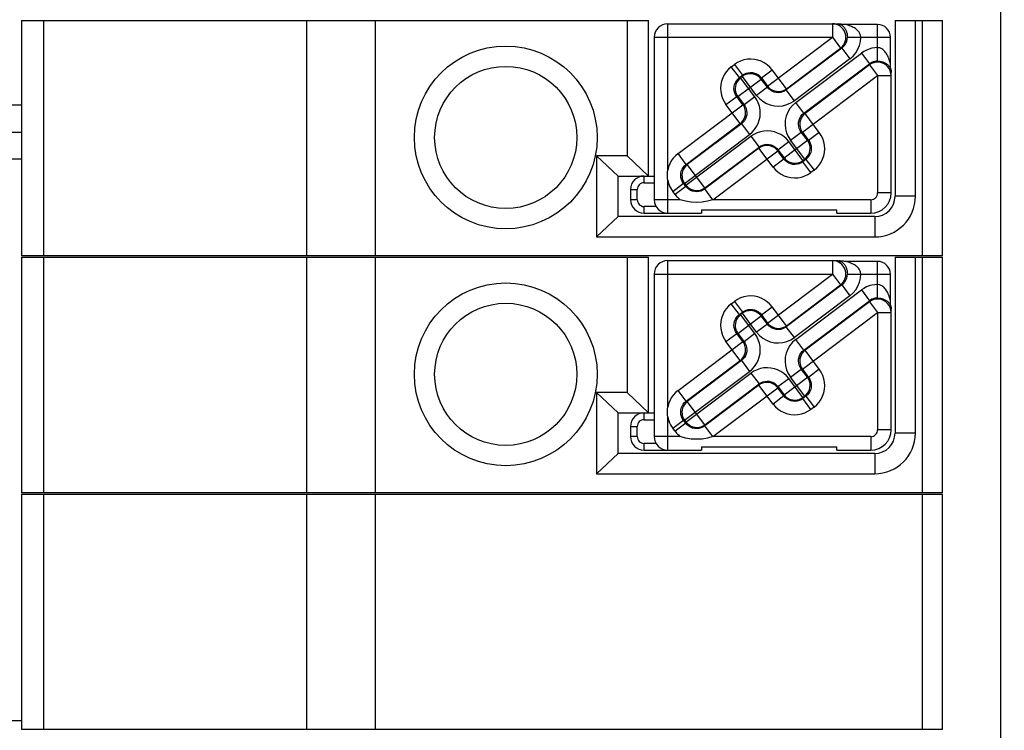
# Model space of a CAD drawing. Header units: millimetres. Extents: x 0 to 210, y 0 to 297.
# Tile 7 of 47: x 63.53 to 68.37, y 143.87 to 147.37. Entities that reach past the tile are written whole.
import ezdxf
from ezdxf.enums import TextEntityAlignment as Align

# ---------------------------------------------------------------- set-up
doc = ezdxf.new("R2010")
doc.units = ezdxf.units.MM
doc.header["$LTSCALE"] = 19.36
doc.layers.get('0').update_dxf_attribs({"linetype": 'CONTINUOUS'})
doc.layers.add('Z_DIM_2D', color=7, linetype='CONTINUOUS')
doc.styles.add('TEXTSTYLE_3', font='tridonic-metric-print-light.otf')
doc.dimstyles.new('DIMSTYLE_3', dxfattribs={"dimtxt": 2.2, "dimasz": 3.5, "dimexe": 1.5, "dimexo": 0, "dimgap": 0.55, "dimtad": 1, "dimdec": 0, "dimlfac": 3, "dimdsep": 46, "dimtxsty": 'TEXTSTYLE_3', "dimblk": '_FILLED', "dimblk1": '_FILLED', "dimblk2": '_FILLED', "dimcen": 0.09, "dimclrt": 5, "dimadec": 4, "dimazin": 2, "dimtp": 0.5, "dimtm": 0.5, "dimtfac": 1, "dimtdec": 0, "dimtofl": 0, "dimtmove": 0, "dimatfit": 3, "dimldrblk": '_FILLED', "dimfxl": 0, "dimtolj": 1, "dimarcsym": 0})

# ---------------------------------------------------------------- blocks, each defined once
blk = doc.blocks.new('*D5')
at = {"layer": 'Z_DIM_2D', "color": 2, "linetype": 'Continuous', "transparency": 16777216}
for p, q in [((60.5667, 154.3115), (60.5667, 155.2615)), ((117.5731, 154.3115), (117.5731, 155.2615)), ((60.5667, 145.1315), (60.5667, 154.3115)), ((117.5731, 145.1315), (117.5731, 154.3115)), ((60.5667, 153.7615), (89.0699, 153.7615)), ((117.5731, 153.7615), (89.0699, 153.7615))]:
    blk.add_line(p, q, dxfattribs=at)
at = {"layer": 'Z_DIM_2D', "color": 5, "linetype": 'Continuous', "transparency": 16777216, "style": 'TEXTSTYLE_3'}
blk.add_text('350', height=2.2, dxfattribs=at).set_placement((89.0699, 154.3115), align=Align.CENTER)
blk = doc.blocks.new('_FILLED')
at = {"color": 0, "linetype": 'ByBlock'}
blk.add_solid([(0, 0), (-1, 0.125), (-1, -0.125)], dxfattribs=at)
blk = doc.blocks.new('_NONE')

msp = doc.modelspace()

# ---------------------------------------------------------------- linework, layer by layer
at = {"color": 7, "linetype": 'Continuous'}
for p, q in [((68.355743, 149.731526), (68.355743, 140.531526)), ((63.535901, 147.364859), (63.535901, 146.204859)), ((63.535901, 147.364859), (66.622511, 147.364859)), ((66.516695, 147.364859), (66.516695, 146.698192)), ((66.622511, 146.598253), (66.622511, 147.364859)), ((66.716695, 147.348192), (67.548749, 147.348192)), ((67.750028, 147.34458), (67.589353, 147.34458)), ((67.835901, 147.364859), (67.835901, 146.498192)), ((67.835901, 147.364859), (68.069234, 147.364859)), ((67.935901, 146.498192), (67.935901, 147.364859)), ((68.069234, 146.204859), (68.069234, 147.364859)), ((66.650028, 147.281526), (66.650028, 146.481526)), ((67.813082, 147.149707), (67.813082, 147.281526)), ((67.816695, 146.514859), (67.816695, 147.108523)), ((62.816695, 146.948192), (63.535901, 146.948192)), ((62.816695, 146.814859), (63.535901, 146.814859)), ((66.366695, 146.698192), (66.366695, 146.298192)), ((66.472511, 146.598253), (66.366695, 146.698192)), ((66.516695, 146.698192), (66.366695, 146.698192)), ((66.622576, 146.598192), (66.516695, 146.698192)), ((66.472511, 146.398131), (66.472511, 146.598253)), ((66.472576, 146.598192), (66.650028, 146.598192)), ((66.533361, 146.531526), (66.533361, 146.481526)), ((66.366695, 146.298192), (66.472511, 146.398131)), ((67.735901, 146.398192), (66.472576, 146.398192)), ((66.600028, 146.414859), (66.883361, 146.414859)), ((66.883361, 146.431526), (66.883361, 146.414859)), ((66.883361, 146.431526), (67.550028, 146.431526)), ((67.550028, 146.414859), (67.550028, 146.431526)), ((67.550028, 146.414859), (67.716695, 146.414859)), ((66.366695, 146.298192), (67.735901, 146.298192)), ((68.069234, 146.204859), (63.535901, 146.204859)), ((63.535901, 146.198192), (63.535901, 145.038192)), ((63.535901, 146.198192), (66.622511, 146.198192)), ((66.516695, 146.198192), (66.516695, 145.531526)), ((66.622511, 145.431587), (66.622511, 146.198192)), ((66.716695, 146.181526), (67.548749, 146.181526)), ((67.750028, 146.177913), (67.589353, 146.177913)), ((67.835901, 146.198192), (67.835901, 145.331526)), ((67.835901, 146.198192), (68.069234, 146.198192)), ((67.935901, 145.331526), (67.935901, 146.198192)), ((68.069234, 145.038192), (68.069234, 146.198192)), ((66.650028, 146.114859), (66.650028, 145.314859)), ((67.813082, 145.98304), (67.813082, 146.114859)), ((67.816007, 145.951467), (67.814926, 145.958283)), ((67.816695, 145.348192), (67.816695, 145.941857)), ((66.366695, 145.531526), (66.366695, 145.131526)), ((66.472511, 145.431587), (66.366695, 145.531526)), ((66.516695, 145.531526), (66.366695, 145.531526)), ((66.622576, 145.431526), (66.516695, 145.531526)), ((66.472511, 145.231465), (66.472511, 145.431587)), ((66.472576, 145.431526), (66.650028, 145.431526)), ((66.533361, 145.364859), (66.533361, 145.314859)), ((66.600028, 145.248192), (66.883361, 145.248192)), ((66.883361, 145.264859), (66.883361, 145.248192)), ((66.883361, 145.264859), (67.550028, 145.264859)), ((67.550028, 145.248192), (67.550028, 145.264859)), ((67.550028, 145.248192), (67.716695, 145.248192)), ((66.366695, 145.131526), (66.472511, 145.231465)), ((67.735901, 145.231526), (66.472576, 145.231526)), ((66.366695, 145.131526), (67.735901, 145.131526)), ((68.069234, 145.038192), (63.535901, 145.038192)), ((63.535901, 145.031526), (63.535901, 143.871526)), ((63.535901, 145.031526), (68.069234, 145.031526)), ((68.069234, 143.871526), (68.069234, 145.031526)), ((63.535901, 143.914859), (62.650028, 143.914859)), ((68.069234, 143.871526), (63.535901, 143.871526))]:
    msp.add_line(p, q, dxfattribs=at)
at = {"color": 9, "linetype": 'Continuous'}
for p, q in [((63.645878, 146.204859), (63.645878, 147.364859)), ((64.937726, 147.364859), (64.937726, 146.204859)), ((65.277862, 146.204859), (65.277862, 147.364859)), ((66.716695, 146.626962), (66.716695, 147.348192)), ((67.527667, 147.348192), (67.527667, 147.281526)), ((67.750028, 147.164149), (67.750028, 147.34458)), ((67.969234, 147.364859), (67.969234, 146.204859)), ((66.650028, 147.281526), (67.527667, 147.281526)), ((67.208336, 147.040893), (67.527667, 147.281526)), ((67.527667, 147.281526), (67.567635, 147.228486)), ((67.601274, 147.281526), (67.813082, 147.281526)), ((67.57417, 147.228486), (67.30057, 147.022314)), ((67.301345, 147.027822), (67.567635, 147.228486)), ((67.57417, 147.228486), (67.567635, 147.228486)), ((67.57417, 147.228486), (67.614139, 147.175446)), ((67.614139, 147.175446), (67.340539, 146.969274)), ((67.347253, 146.960364), (67.670091, 147.203641)), ((67.670091, 147.203641), (67.71006, 147.150601)), ((67.029772, 147.135894), (67.044964, 147.147341)), ((67.069741, 147.082854), (67.029772, 147.135894)), ((67.044964, 147.147341), (67.084932, 147.094301)), ((67.387221, 146.907325), (67.71006, 147.150601)), ((67.71006, 147.145677), (67.392729, 146.906551)), ((67.71006, 147.145677), (67.71006, 147.150601)), ((67.71006, 147.145677), (67.750028, 147.092637)), ((67.062177, 146.989072), (67.177166, 147.075722)), ((67.069741, 147.082854), (67.084932, 147.094301)), ((67.069741, 147.082854), (67.075249, 147.08208)), ((67.084158, 147.088794), (67.075249, 147.08208)), ((67.145613, 146.988703), (67.075249, 147.08208)), ((67.084158, 147.088794), (67.084932, 147.094301)), ((67.154523, 146.995417), (67.084158, 147.088794)), ((67.17794, 147.08123), (67.177166, 147.075722)), ((67.207562, 147.035385), (67.177166, 147.075722)), ((67.17794, 147.08123), (67.23098, 147.121198)), ((67.17794, 147.08123), (67.208336, 147.040893)), ((67.301345, 147.027822), (67.23098, 147.121198)), ((67.379657, 146.813543), (67.750028, 147.092637)), ((67.750028, 147.092637), (67.750028, 146.514859)), ((67.750028, 147.092637), (67.816695, 147.092637)), ((67.207562, 147.035385), (67.154523, 146.995417)), ((67.207562, 147.035385), (67.208336, 147.040893)), ((67.301345, 147.027822), (67.30057, 147.022314)), ((67.00363, 146.949877), (67.056669, 146.989846)), ((67.087065, 146.949509), (67.056669, 146.989846)), ((67.062177, 146.989072), (67.056669, 146.989846)), ((67.062177, 146.989072), (67.092573, 146.948735)), ((67.145613, 146.988703), (67.092573, 146.948735)), ((67.340539, 146.969274), (67.30057, 147.022314)), ((66.767409, 146.70863), (67.087065, 146.949509)), ((67.073994, 146.856501), (67.00363, 146.949877)), ((67.087065, 146.949509), (67.092573, 146.948735)), ((67.387221, 146.907325), (67.347253, 146.960364)), ((67.387221, 146.907325), (67.392729, 146.906551)), ((67.463093, 146.813174), (67.392729, 146.906551)), ((66.807377, 146.65559), (67.073994, 146.856501)), ((67.079502, 146.855727), (66.812885, 146.654816)), ((67.079502, 146.855727), (67.073994, 146.856501)), ((67.079502, 146.855727), (67.11947, 146.802687)), ((66.799813, 146.561808), (67.11947, 146.802687)), ((66.806527, 146.552899), (67.126184, 146.793777)), ((67.126184, 146.793777), (67.166152, 146.740738)), ((67.32111, 146.774348), (67.374149, 146.814317)), ((67.404545, 146.77398), (67.374149, 146.814317)), ((67.379657, 146.813543), (67.374149, 146.814317)), ((67.379657, 146.813543), (67.410053, 146.773206)), ((67.463093, 146.813174), (67.410053, 146.773206)), ((67.165378, 146.73523), (66.898761, 146.534319)), ((66.899535, 146.539827), (67.166152, 146.740738)), ((67.165378, 146.73523), (67.166152, 146.740738)), ((67.235743, 146.641853), (67.165378, 146.73523)), ((67.25916, 146.727666), (67.3122, 146.767635)), ((67.289557, 146.687329), (67.404545, 146.77398)), ((67.382565, 146.674258), (67.3122, 146.767635)), ((67.391474, 146.680972), (67.32111, 146.774348)), ((67.404545, 146.77398), (67.410053, 146.773206)), ((66.807377, 146.65559), (66.767409, 146.70863)), ((66.939056, 146.481526), (67.258386, 146.722158)), ((67.25916, 146.727666), (67.258386, 146.722158)), ((67.288782, 146.681821), (67.258386, 146.722158)), ((67.25916, 146.727666), (67.289557, 146.687329)), ((67.288782, 146.681821), (67.289557, 146.687329)), ((63.535901, 146.681526), (62.816695, 146.681526)), ((66.807377, 146.65559), (66.812885, 146.654816)), ((66.899535, 146.539827), (66.812885, 146.654816)), ((67.288782, 146.681821), (67.235743, 146.641853)), ((67.396982, 146.680197), (67.381791, 146.66875)), ((67.382565, 146.674258), (67.381791, 146.66875)), ((67.421759, 146.61571), (67.381791, 146.66875)), ((67.382565, 146.674258), (67.391474, 146.680972)), ((67.396982, 146.680197), (67.391474, 146.680972)), ((67.396982, 146.680197), (67.43695, 146.627158)), ((66.600028, 146.564859), (66.600028, 146.598192)), ((67.43695, 146.627158), (67.421759, 146.61571)), ((66.600028, 146.564859), (66.650028, 146.564859)), ((66.716695, 146.414859), (66.716695, 146.578288)), ((66.741266, 146.522614), (66.794305, 146.562582)), ((66.805753, 146.547391), (66.752713, 146.507422)), ((66.805753, 146.547391), (66.794305, 146.562582)), ((66.799813, 146.561808), (66.794305, 146.562582)), ((66.799813, 146.561808), (66.806527, 146.552899)), ((66.805753, 146.547391), (66.806527, 146.552899)), ((66.533361, 146.531526), (66.566695, 146.531526)), ((66.567408, 146.53822), (66.566695, 146.531526)), ((66.566695, 146.481526), (66.566695, 146.531526)), ((66.752713, 146.507422), (66.741266, 146.522614)), ((66.899535, 146.539827), (66.898761, 146.534319)), ((66.93873, 146.48128), (66.898761, 146.534319)), ((67.816695, 146.514859), (67.750028, 146.514859)), ((67.935901, 146.498192), (67.835901, 146.498192)), ((66.566695, 146.481526), (66.533361, 146.481526)), ((66.593333, 146.448906), (66.600028, 146.448192)), ((66.600028, 146.414859), (66.600028, 146.448192)), ((66.65896, 146.448192), (66.600028, 146.448192)), ((66.778485, 146.481526), (66.650028, 146.481526)), ((67.716695, 146.481526), (66.939056, 146.481526)), ((67.716695, 146.481526), (67.716695, 146.414859)), ((67.735901, 146.398192), (67.735901, 146.298192)), ((63.645878, 145.038192), (63.645878, 146.198192)), ((64.937726, 146.198192), (64.937726, 145.038192)), ((65.277862, 145.038192), (65.277862, 146.198192)), ((66.716695, 145.460296), (66.716695, 146.181526)), ((67.527667, 146.181526), (67.527667, 146.114859)), ((67.750028, 145.997483), (67.750028, 146.177913)), ((67.969234, 146.198192), (67.969234, 145.038192)), ((66.650028, 146.114859), (67.527667, 146.114859)), ((67.208336, 145.874226), (67.527667, 146.114859)), ((67.527667, 146.114859), (67.567635, 146.061819)), ((67.601274, 146.114859), (67.813082, 146.114859)), ((67.57417, 146.061819), (67.30057, 145.855647)), ((67.301345, 145.861155), (67.567635, 146.061819)), ((67.57417, 146.061819), (67.567635, 146.061819)), ((67.57417, 146.061819), (67.614139, 146.008779)), ((67.614139, 146.008779), (67.340539, 145.802607)), ((67.347253, 145.793698), (67.670091, 146.036974)), ((67.670091, 146.036974), (67.71006, 145.983935)), ((67.029772, 145.969227), (67.044964, 145.980675)), ((67.069741, 145.916187), (67.029772, 145.969227)), ((67.044964, 145.980675), (67.084932, 145.927635)), ((67.387221, 145.740658), (67.71006, 145.983935)), ((67.71006, 145.97901), (67.392729, 145.739884)), ((67.71006, 145.97901), (67.71006, 145.983935)), ((67.71006, 145.97901), (67.750028, 145.92597)), ((67.069741, 145.916187), (67.084932, 145.927635)), ((67.069741, 145.916187), (67.075249, 145.915413)), ((67.084158, 145.922127), (67.075249, 145.915413)), ((67.145613, 145.822036), (67.075249, 145.915413)), ((67.084158, 145.922127), (67.084932, 145.927635)), ((67.154523, 145.82875), (67.084158, 145.922127)), ((67.17794, 145.914563), (67.177166, 145.909055)), ((67.17794, 145.914563), (67.23098, 145.954532)), ((67.17794, 145.914563), (67.208336, 145.874226)), ((67.301345, 145.861155), (67.23098, 145.954532)), ((67.379657, 145.646876), (67.750028, 145.92597)), ((67.750028, 145.92597), (67.750028, 145.348192)), ((67.750028, 145.92597), (67.816695, 145.92597)), ((67.062177, 145.822405), (67.177166, 145.909055)), ((67.207562, 145.868718), (67.154523, 145.82875)), ((67.207562, 145.868718), (67.177166, 145.909055)), ((67.207562, 145.868718), (67.208336, 145.874226)), ((67.00363, 145.783211), (67.056669, 145.823179)), ((67.087065, 145.782842), (67.056669, 145.823179)), ((67.062177, 145.822405), (67.056669, 145.823179)), ((67.062177, 145.822405), (67.092573, 145.782068)), ((67.145613, 145.822036), (67.092573, 145.782068)), ((67.301345, 145.861155), (67.30057, 145.855647)), ((67.340539, 145.802607), (67.30057, 145.855647)), ((66.767409, 145.541963), (67.087065, 145.782842)), ((67.073994, 145.689834), (67.00363, 145.783211)), ((67.087065, 145.782842), (67.092573, 145.782068)), ((67.387221, 145.740658), (67.347253, 145.793698)), ((67.387221, 145.740658), (67.392729, 145.739884)), ((67.463093, 145.646507), (67.392729, 145.739884)), ((66.807377, 145.488924), (67.073994, 145.689834)), ((67.079502, 145.68906), (66.812885, 145.48815)), ((67.079502, 145.68906), (67.073994, 145.689834)), ((67.079502, 145.68906), (67.11947, 145.63602)), ((66.799813, 145.395142), (67.11947, 145.63602)), ((66.806527, 145.386232), (67.126184, 145.627111)), ((67.126184, 145.627111), (67.166152, 145.574071)), ((67.32111, 145.607682), (67.374149, 145.64765)), ((67.404545, 145.607313), (67.374149, 145.64765)), ((67.379657, 145.646876), (67.374149, 145.64765)), ((67.379657, 145.646876), (67.410053, 145.606539)), ((67.463093, 145.646507), (67.410053, 145.606539)), ((66.899535, 145.373161), (67.166152, 145.574071)), ((67.165378, 145.568563), (67.166152, 145.574071)), ((67.25916, 145.561), (67.3122, 145.600968)), ((67.289557, 145.520663), (67.404545, 145.607313)), ((67.382565, 145.507591), (67.3122, 145.600968)), ((67.391474, 145.514305), (67.32111, 145.607682)), ((67.404545, 145.607313), (67.410053, 145.606539)), ((66.807377, 145.488924), (66.767409, 145.541963)), ((67.165378, 145.568563), (66.898761, 145.367653)), ((66.939056, 145.314859), (67.258386, 145.555492)), ((67.235743, 145.475186), (67.165378, 145.568563)), ((67.25916, 145.561), (67.258386, 145.555492)), ((67.288782, 145.515155), (67.258386, 145.555492)), ((67.25916, 145.561), (67.289557, 145.520663)), ((66.807377, 145.488924), (66.812885, 145.48815)), ((66.899535, 145.373161), (66.812885, 145.48815)), ((67.288782, 145.515155), (67.235743, 145.475186)), ((67.288782, 145.515155), (67.289557, 145.520663)), ((67.396982, 145.513531), (67.381791, 145.502083)), ((67.382565, 145.507591), (67.381791, 145.502083)), ((67.421759, 145.449043), (67.381791, 145.502083)), ((67.382565, 145.507591), (67.391474, 145.514305)), ((67.396982, 145.513531), (67.391474, 145.514305)), ((67.396982, 145.513531), (67.43695, 145.460491)), ((66.600028, 145.398192), (66.600028, 145.431526)), ((67.43695, 145.460491), (67.421759, 145.449043)), ((66.600028, 145.398192), (66.650028, 145.398192)), ((66.716695, 145.248192), (66.716695, 145.411621)), ((66.741266, 145.355947), (66.794305, 145.395916)), ((66.805753, 145.380724), (66.752713, 145.340756)), ((66.805753, 145.380724), (66.794305, 145.395916)), ((66.799813, 145.395142), (66.794305, 145.395916)), ((66.799813, 145.395142), (66.806527, 145.386232)), ((66.805753, 145.380724), (66.806527, 145.386232)), ((66.533361, 145.364859), (66.566695, 145.364859)), ((66.567408, 145.371554), (66.566695, 145.364859)), ((66.566695, 145.314859), (66.566695, 145.364859)), ((66.752713, 145.340756), (66.741266, 145.355947)), ((66.899535, 145.373161), (66.898761, 145.367653)), ((66.93873, 145.314613), (66.898761, 145.367653)), ((67.816695, 145.348192), (67.750028, 145.348192)), ((67.935901, 145.331526), (67.835901, 145.331526)), ((66.566695, 145.314859), (66.533361, 145.314859)), ((66.593333, 145.282239), (66.600028, 145.281526)), ((66.600028, 145.248192), (66.600028, 145.281526)), ((66.65896, 145.281526), (66.600028, 145.281526)), ((66.778485, 145.314859), (66.650028, 145.314859)), ((67.716695, 145.314859), (66.939056, 145.314859)), ((67.716695, 145.314859), (67.716695, 145.248192)), ((67.735901, 145.231526), (67.735901, 145.131526)), ((63.645878, 143.871526), (63.645878, 145.031526)), ((64.937726, 145.031526), (64.937726, 143.871526)), ((65.277862, 143.871526), (65.277862, 145.031526)), ((67.969234, 145.031526), (67.969234, 143.871526))]:
    msp.add_line(p, q, dxfattribs=at)
for points in [[(67.59364, 147.281526), (67.592828, 147.291953), (67.590412, 147.302124), (67.586451, 147.311789), (67.581042, 147.320709), (67.574319, 147.328664), (67.566447, 147.335459), (67.557619, 147.340925), (67.548054, 147.344929), (67.537988, 147.347372), (67.527667, 147.348192)], [(67.567635, 147.228486), (67.575099, 147.235189), (67.581514, 147.243008), (67.586716, 147.251796), (67.590536, 147.261316), (67.592859, 147.2713), (67.59364, 147.281526)], [(67.57417, 147.228486), (67.582103, 147.235341), (67.588826, 147.24327), (67.5942, 147.252075), (67.598111, 147.261539), (67.600481, 147.271433), (67.601274, 147.281526)], [(67.614139, 147.175446), (67.629736, 147.189264), (67.642743, 147.204856), (67.653263, 147.222438), (67.660989, 147.241365), (67.665617, 147.260989), (67.667247, 147.281526)], [(67.750028, 147.230419), (67.735701, 147.229637), (67.721693, 147.227356), (67.707926, 147.22355), (67.694633, 147.218295), (67.682048, 147.211667), (67.670091, 147.203641)], [(67.143398, 147.17288), (67.125963, 147.174152), (67.108788, 147.173175), (67.091731, 147.169913), (67.075218, 147.164473), (67.059677, 147.156961), (67.044964, 147.147341)], [(67.23098, 147.121198), (67.219489, 147.134501), (67.20662, 147.146006), (67.192247, 147.155787), (67.176749, 147.163624), (67.160509, 147.169297), (67.143398, 147.17288)], [(67.029772, 147.135894), (67.01647, 147.124403), (67.004965, 147.111534), (66.995184, 147.09716), (66.987347, 147.081663), (66.981674, 147.065422), (66.97809, 147.048312)], [(67.750028, 147.164149), (67.742919, 147.163762), (67.735882, 147.162604), (67.729, 147.160685), (67.722351, 147.158025), (67.716013, 147.154652), (67.71006, 147.150601)], [(67.816695, 147.092637), (67.815564, 147.104793), (67.812208, 147.116537), (67.806743, 147.12747), (67.799352, 147.13722), (67.790288, 147.145458), (67.779858, 147.151903), (67.768415, 147.156337), (67.756349, 147.158609), (67.744068, 147.158642), (67.73199, 147.156435), (67.720524, 147.152064), (67.71006, 147.145677)], [(67.056669, 146.989846), (67.050979, 146.998617), (67.046731, 147.008168), (67.04404, 147.018276), (67.042988, 147.028695), (67.043622, 147.03919), (67.045931, 147.049441), (67.04983, 147.059138), (67.055202, 147.068071), (67.061897, 147.076036), (67.069741, 147.082854)], [(67.075249, 147.08208), (67.067742, 147.075374), (67.061288, 147.067552), (67.056051, 147.058765), (67.052201, 147.049247), (67.04985, 147.039264), (67.049045, 147.02904)], [(67.124126, 147.101926), (67.116997, 147.101561), (67.109949, 147.100441), (67.103063, 147.098579), (67.096419, 147.095996), (67.090094, 147.092722), (67.084158, 147.088794)], [(67.084932, 147.094301), (67.093703, 147.099992), (67.103254, 147.104239), (67.113362, 147.106931), (67.123782, 147.107983), (67.134277, 147.107349), (67.144527, 147.10504), (67.154224, 147.101141), (67.163158, 147.095769), (67.171123, 147.089074), (67.17794, 147.08123)], [(67.177166, 147.075722), (67.17046, 147.083229), (67.162639, 147.089683), (67.153852, 147.09492), (67.144333, 147.09877), (67.134351, 147.101121), (67.124126, 147.101926)], [(66.97809, 147.048312), (66.976819, 147.030877), (66.977796, 147.013701), (66.981057, 146.996644), (66.986497, 146.980132), (66.99401, 146.96459), (67.00363, 146.949877)], [(67.049045, 147.02904), (67.04941, 147.02191), (67.05053, 147.014862), (67.052392, 147.007977), (67.054975, 147.001333), (67.058249, 146.995007), (67.062177, 146.989072)], [(67.30057, 147.022314), (67.2918, 147.016623), (67.282248, 147.012376), (67.272141, 147.009685), (67.261721, 147.008632), (67.251226, 147.009266), (67.240975, 147.011575), (67.231278, 147.015474), (67.222345, 147.020847), (67.21438, 147.027541), (67.207562, 147.035385)], [(67.208336, 147.040893), (67.215268, 147.03317), (67.223324, 147.02661), (67.232309, 147.021373), (67.242002, 147.017587), (67.252168, 147.015343), (67.262559, 147.014698), (67.272921, 147.015666), (67.283001, 147.018223), (67.292553, 147.022309), (67.301345, 147.027822)], [(67.171152, 146.890269), (67.172424, 146.907704), (67.171447, 146.924879), (67.168185, 146.941936), (67.162745, 146.958449), (67.155233, 146.97399), (67.145613, 146.988703)], [(67.154523, 146.995417), (67.168578, 146.9796), (67.184476, 146.966465), (67.202441, 146.955903), (67.221802, 146.948238), (67.242145, 146.943762), (67.262931, 146.942469), (67.283645, 146.944509), (67.303809, 146.949715), (67.322693, 146.957955), (67.340539, 146.969274)], [(67.092573, 146.948735), (67.098264, 146.939964), (67.102511, 146.930413), (67.105202, 146.920305), (67.106255, 146.909885), (67.105621, 146.89939), (67.103312, 146.88914), (67.099413, 146.879443), (67.09404, 146.870509), (67.087346, 146.862544), (67.079502, 146.855727)], [(67.100197, 146.90954), (67.099833, 146.91667), (67.098713, 146.923718), (67.096851, 146.930604), (67.094268, 146.937248), (67.090993, 146.943573), (67.087065, 146.949509)], [(67.347253, 146.960364), (67.331436, 146.946309), (67.318301, 146.930411), (67.307738, 146.912446), (67.300074, 146.893085), (67.295597, 146.872742), (67.294305, 146.851956), (67.296345, 146.831242), (67.301551, 146.811078), (67.309791, 146.792194), (67.32111, 146.774348)], [(67.073994, 146.856501), (67.081501, 146.863207), (67.087955, 146.871028), (67.093192, 146.879815), (67.097042, 146.889334), (67.099393, 146.899316), (67.100197, 146.90954)], [(67.11947, 146.802687), (67.132773, 146.814178), (67.144278, 146.827047), (67.154059, 146.84142), (67.161895, 146.856918), (67.167569, 146.873158), (67.171152, 146.890269)], [(67.374149, 146.814317), (67.368459, 146.823087), (67.364212, 146.832639), (67.36152, 146.842746), (67.360468, 146.853166), (67.361102, 146.863661), (67.363411, 146.873912), (67.36731, 146.883609), (67.372682, 146.892542), (67.379377, 146.900507), (67.387221, 146.907325)], [(67.392729, 146.906551), (67.385222, 146.899844), (67.378768, 146.892023), (67.373531, 146.883236), (67.369681, 146.873718), (67.36733, 146.863735), (67.366525, 146.853511)], [(67.366525, 146.853511), (67.36689, 146.846381), (67.36801, 146.839333), (67.369872, 146.832448), (67.372455, 146.825804), (67.375729, 146.819478), (67.379657, 146.813543)], [(67.224618, 146.819317), (67.207183, 146.820588), (67.190008, 146.819611), (67.172951, 146.816349), (67.156438, 146.81091), (67.140897, 146.803397), (67.126184, 146.793777)], [(67.3122, 146.767635), (67.300709, 146.780937), (67.28784, 146.792442), (67.273467, 146.802223), (67.257969, 146.81006), (67.241729, 146.815733), (67.224618, 146.819317)], [(67.488632, 146.714739), (67.489904, 146.732175), (67.488927, 146.74935), (67.485665, 146.766407), (67.480225, 146.78292), (67.472713, 146.798461), (67.463093, 146.813174)], [(67.258386, 146.722158), (67.251455, 146.729881), (67.243399, 146.736441), (67.234414, 146.741678), (67.224721, 146.745465), (67.214554, 146.747708), (67.204164, 146.748354), (67.193802, 146.747386), (67.183722, 146.744828), (67.17417, 146.740743), (67.165378, 146.73523)], [(67.166152, 146.740738), (67.174923, 146.746428), (67.184474, 146.750676), (67.194582, 146.753367), (67.205002, 146.754419), (67.215497, 146.753785), (67.225748, 146.751476), (67.235444, 146.747577), (67.244378, 146.742205), (67.252343, 146.73551), (67.25916, 146.727666)], [(67.410053, 146.773206), (67.415744, 146.764435), (67.419991, 146.754883), (67.422683, 146.744776), (67.423735, 146.734356), (67.423101, 146.723861), (67.420792, 146.71361), (67.416893, 146.703914), (67.41152, 146.69498), (67.404826, 146.687015), (67.396982, 146.680197)], [(67.417678, 146.734011), (67.417313, 146.741141), (67.416193, 146.748189), (67.414331, 146.755075), (67.411748, 146.761718), (67.408473, 146.768044), (67.404545, 146.77398)], [(66.767409, 146.70863), (66.754844, 146.697865), (66.743856, 146.68585), (66.73438, 146.67248), (66.726609, 146.658069), (66.720735, 146.642931), (66.716695, 146.626962)], [(67.289557, 146.687329), (67.296488, 146.679607), (67.304544, 146.673047), (67.313529, 146.667809), (67.323222, 146.664023), (67.333388, 146.661779), (67.343779, 146.661134), (67.354141, 146.662102), (67.364221, 146.66466), (67.373773, 146.668745), (67.382565, 146.674258)], [(67.391474, 146.680972), (67.399061, 146.687762), (67.405532, 146.695637), (67.410735, 146.704414), (67.414547, 146.713885), (67.41688, 146.723829), (67.417678, 146.734011)], [(67.43695, 146.627158), (67.450253, 146.638649), (67.461758, 146.651518), (67.471539, 146.665891), (67.479375, 146.681389), (67.485049, 146.697629), (67.488632, 146.714739)], [(66.794305, 146.562582), (66.788615, 146.571353), (66.784368, 146.580904), (66.781676, 146.591012), (66.780624, 146.601432), (66.781258, 146.611927), (66.783567, 146.622177), (66.787466, 146.631874), (66.792838, 146.640808), (66.799533, 146.648773), (66.807377, 146.65559)], [(66.812885, 146.654816), (66.805378, 146.64811), (66.798924, 146.640289), (66.793687, 146.631502), (66.789837, 146.621983), (66.787486, 146.612001), (66.786681, 146.601777)], [(67.235743, 146.641853), (67.247234, 146.62855), (67.260103, 146.617045), (67.274476, 146.607265), (67.289974, 146.599428), (67.306214, 146.593754), (67.323324, 146.590171)], [(67.381791, 146.66875), (67.37302, 146.663059), (67.363468, 146.658812), (67.353361, 146.656121), (67.342941, 146.655069), (67.332446, 146.655702), (67.322195, 146.658011), (67.312498, 146.66191), (67.303565, 146.667283), (67.2956, 146.673977), (67.288782, 146.681821)], [(66.716695, 146.578288), (66.716066, 146.586394), (66.715689, 146.594508), (66.715563, 146.602633), (66.715689, 146.610757), (66.716066, 146.618865), (66.716695, 146.626962)], [(66.786681, 146.601777), (66.787046, 146.594647), (66.788166, 146.587599), (66.790028, 146.580713), (66.792611, 146.574069), (66.795885, 146.567744), (66.799813, 146.561808)], [(67.323324, 146.590171), (67.34076, 146.588899), (67.357935, 146.589876), (67.374992, 146.593138), (67.391505, 146.598578), (67.407046, 146.60609), (67.421759, 146.61571)], [(66.600028, 146.564859), (66.593333, 146.564145), (66.587173, 146.56228), (66.581461, 146.559196), (66.576458, 146.555095), (66.572357, 146.550092), (66.569274, 146.54438), (66.567408, 146.53822)], [(66.716695, 146.578288), (66.718968, 146.568292), (66.721983, 146.558554), (66.725752, 146.549046), (66.730238, 146.53985), (66.735405, 146.531049), (66.741266, 146.522614)], [(66.898761, 146.534319), (66.88999, 146.528629), (66.880439, 146.524382), (66.870331, 146.52169), (66.859912, 146.520638), (66.849417, 146.521272), (66.839166, 146.523581), (66.829469, 146.52748), (66.820536, 146.532852), (66.812571, 146.539547), (66.805753, 146.547391)], [(66.806527, 146.552899), (66.813459, 146.545176), (66.821515, 146.538616), (66.830499, 146.533379), (66.840193, 146.529592), (66.850359, 146.527349), (66.86075, 146.526703), (66.871111, 146.527671), (66.881191, 146.530229), (66.890744, 146.534314), (66.899535, 146.539827)], [(66.752713, 146.507422), (66.75651, 146.502618), (66.76051, 146.498004), (66.76472, 146.493577), (66.769125, 146.489348), (66.773712, 146.485333), (66.778485, 146.481526)], [(67.716695, 146.481526), (67.72339, 146.482239), (67.729549, 146.484105), (67.735261, 146.487188), (67.740264, 146.491289), (67.744365, 146.496292), (67.747449, 146.502004), (67.749314, 146.508164), (67.750028, 146.514859)], [(66.566695, 146.481526), (66.567408, 146.474831), (66.569274, 146.468671), (66.572357, 146.462959), (66.576458, 146.457956), (66.581461, 146.453855), (66.587173, 146.450771), (66.593333, 146.448906)], [(67.59364, 146.114859), (67.592828, 146.125286), (67.590412, 146.135457), (67.586451, 146.145122), (67.581042, 146.154042), (67.574319, 146.161997), (67.566447, 146.168792), (67.557619, 146.174259), (67.548054, 146.178263), (67.537988, 146.180705), (67.527667, 146.181526)], [(67.567635, 146.061819), (67.575099, 146.068522), (67.581514, 146.076341), (67.586716, 146.085129), (67.590536, 146.09465), (67.592859, 146.104633), (67.59364, 146.114859)], [(67.57417, 146.061819), (67.582103, 146.068674), (67.588826, 146.076603), (67.5942, 146.085408), (67.598111, 146.094872), (67.600481, 146.104767), (67.601274, 146.114859)], [(67.614139, 146.008779), (67.629736, 146.022597), (67.642743, 146.038189), (67.653263, 146.055772), (67.660989, 146.074698), (67.665617, 146.094322), (67.667247, 146.114859)], [(67.750028, 146.063753), (67.735701, 146.06297), (67.721693, 146.060689), (67.707926, 146.056883), (67.694633, 146.051629), (67.682048, 146.045001), (67.670091, 146.036974)], [(67.029772, 145.969227), (67.01647, 145.957736), (67.004965, 145.944867), (66.995184, 145.930494), (66.987347, 145.914996), (66.981674, 145.898756), (66.97809, 145.881645)], [(67.143398, 146.006214), (67.125963, 146.007485), (67.108788, 146.006508), (67.091731, 146.003247), (67.075218, 145.997807), (67.059677, 145.990295), (67.044964, 145.980675)], [(67.23098, 145.954532), (67.219489, 145.967834), (67.20662, 145.979339), (67.192247, 145.98912), (67.176749, 145.996957), (67.160509, 146.00263), (67.143398, 146.006214)], [(67.750028, 145.997483), (67.742919, 145.997095), (67.735882, 145.995937), (67.729, 145.994018), (67.722351, 145.991358), (67.716013, 145.987985), (67.71006, 145.983935)], [(67.816695, 145.92597), (67.815564, 145.938126), (67.812208, 145.94987), (67.806743, 145.960803), (67.799352, 145.970554), (67.790288, 145.978791), (67.779858, 145.985236), (67.768415, 145.98967), (67.756349, 145.991942), (67.744068, 145.991975), (67.73199, 145.989768), (67.720524, 145.985397), (67.71006, 145.97901)], [(67.056669, 145.823179), (67.050979, 145.83195), (67.046731, 145.841501), (67.04404, 145.851609), (67.042988, 145.862028), (67.043622, 145.872524), (67.045931, 145.882774), (67.04983, 145.892471), (67.055202, 145.901405), (67.061897, 145.909369), (67.069741, 145.916187)], [(67.075249, 145.915413), (67.067742, 145.908707), (67.061288, 145.900886), (67.056051, 145.892099), (67.052201, 145.88258), (67.04985, 145.872598), (67.049045, 145.862373)], [(67.124126, 145.935259), (67.116997, 145.934894), (67.109949, 145.933774), (67.103063, 145.931912), (67.096419, 145.929329), (67.090094, 145.926055), (67.084158, 145.922127)], [(67.084932, 145.927635), (67.093703, 145.933325), (67.103254, 145.937573), (67.113362, 145.940264), (67.123782, 145.941316), (67.134277, 145.940682), (67.144527, 145.938373), (67.154224, 145.934474), (67.163158, 145.929102), (67.171123, 145.922407), (67.17794, 145.914563)], [(67.177166, 145.909055), (67.17046, 145.916562), (67.162639, 145.923017), (67.153852, 145.928253), (67.144333, 145.932103), (67.134351, 145.934455), (67.124126, 145.935259)], [(66.97809, 145.881645), (66.976819, 145.86421), (66.977796, 145.847035), (66.981057, 145.829978), (66.986497, 145.813465), (66.99401, 145.797923), (67.00363, 145.783211)], [(67.30057, 145.855647), (67.2918, 145.849956), (67.282248, 145.845709), (67.272141, 145.843018), (67.261721, 145.841966), (67.251226, 145.8426), (67.240975, 145.844909), (67.231278, 145.848807), (67.222345, 145.85418), (67.21438, 145.860875), (67.207562, 145.868718)], [(67.208336, 145.874226), (67.215268, 145.866504), (67.223324, 145.859944), (67.232309, 145.854706), (67.242002, 145.85092), (67.252168, 145.848676), (67.262559, 145.848031), (67.272921, 145.848999), (67.283001, 145.851557), (67.292553, 145.855642), (67.301345, 145.861155)], [(67.049045, 145.862373), (67.04941, 145.855244), (67.05053, 145.848195), (67.052392, 145.84131), (67.054975, 145.834666), (67.058249, 145.82834), (67.062177, 145.822405)], [(67.171152, 145.723602), (67.172424, 145.741037), (67.171447, 145.758212), (67.168185, 145.77527), (67.162745, 145.791782), (67.155233, 145.807324), (67.145613, 145.822036)], [(67.154523, 145.82875), (67.168578, 145.812933), (67.184476, 145.799798), (67.202441, 145.789236), (67.221802, 145.781572), (67.242145, 145.777095), (67.262931, 145.775803), (67.283645, 145.777842), (67.303809, 145.783048), (67.322693, 145.791289), (67.340539, 145.802607)], [(67.092573, 145.782068), (67.098264, 145.773297), (67.102511, 145.763746), (67.105202, 145.753638), (67.106255, 145.743219), (67.105621, 145.732723), (67.103312, 145.722473), (67.099413, 145.712776), (67.09404, 145.703842), (67.087346, 145.695878), (67.079502, 145.68906)], [(67.100197, 145.742874), (67.099833, 145.750004), (67.098713, 145.757052), (67.096851, 145.763937), (67.094268, 145.770581), (67.090993, 145.776907), (67.087065, 145.782842)], [(67.347253, 145.793698), (67.331436, 145.779643), (67.318301, 145.763744), (67.307738, 145.74578), (67.300074, 145.726418), (67.295597, 145.706076), (67.294305, 145.685289), (67.296345, 145.664575), (67.301551, 145.644411), (67.309791, 145.625528), (67.32111, 145.607682)], [(67.073994, 145.689834), (67.081501, 145.69654), (67.087955, 145.704362), (67.093192, 145.713148), (67.097042, 145.722667), (67.099393, 145.73265), (67.100197, 145.742874)], [(67.11947, 145.63602), (67.132773, 145.647511), (67.144278, 145.66038), (67.154059, 145.674754), (67.161895, 145.690251), (67.167569, 145.706492), (67.171152, 145.723602)], [(67.374149, 145.64765), (67.368459, 145.656421), (67.364212, 145.665972), (67.36152, 145.67608), (67.360468, 145.686499), (67.361102, 145.696995), (67.363411, 145.707245), (67.36731, 145.716942), (67.372682, 145.725876), (67.379377, 145.73384), (67.387221, 145.740658)], [(67.392729, 145.739884), (67.385222, 145.733178), (67.378768, 145.725357), (67.373531, 145.71657), (67.369681, 145.707051), (67.36733, 145.697069), (67.366525, 145.686844)], [(67.366525, 145.686844), (67.36689, 145.679714), (67.36801, 145.672666), (67.369872, 145.665781), (67.372455, 145.659137), (67.375729, 145.652811), (67.379657, 145.646876)], [(67.224618, 145.65265), (67.207183, 145.653922), (67.190008, 145.652944), (67.172951, 145.649683), (67.156438, 145.644243), (67.140897, 145.636731), (67.126184, 145.627111)], [(67.3122, 145.600968), (67.300709, 145.614271), (67.28784, 145.625776), (67.273467, 145.635556), (67.257969, 145.643393), (67.241729, 145.649067), (67.224618, 145.65265)], [(67.488632, 145.548073), (67.489904, 145.565508), (67.488927, 145.582683), (67.485665, 145.59974), (67.480225, 145.616253), (67.472713, 145.631795), (67.463093, 145.646507)], [(67.258386, 145.555492), (67.251455, 145.563214), (67.243399, 145.569774), (67.234414, 145.575012), (67.224721, 145.578798), (67.214554, 145.581042), (67.204164, 145.581687), (67.193802, 145.580719), (67.183722, 145.578161), (67.17417, 145.574076), (67.165378, 145.568563)], [(67.166152, 145.574071), (67.174923, 145.579762), (67.184474, 145.584009), (67.194582, 145.5867), (67.205002, 145.587752), (67.215497, 145.587118), (67.225748, 145.584809), (67.235444, 145.580911), (67.244378, 145.575538), (67.252343, 145.568843), (67.25916, 145.561)], [(67.410053, 145.606539), (67.415744, 145.597768), (67.419991, 145.588217), (67.422683, 145.578109), (67.423735, 145.56769), (67.423101, 145.557194), (67.420792, 145.546944), (67.416893, 145.537247), (67.41152, 145.528313), (67.404826, 145.520349), (67.396982, 145.513531)], [(67.417678, 145.567345), (67.417313, 145.574474), (67.416193, 145.581523), (67.414331, 145.588408), (67.411748, 145.595052), (67.408473, 145.601378), (67.404545, 145.607313)], [(66.767409, 145.541963), (66.754844, 145.531198), (66.743856, 145.519183), (66.73438, 145.505813), (66.726609, 145.491402), (66.720735, 145.476265), (66.716695, 145.460296)], [(67.391474, 145.514305), (67.399061, 145.521095), (67.405532, 145.528971), (67.410735, 145.537747), (67.414547, 145.547219), (67.41688, 145.557162), (67.417678, 145.567345)], [(67.43695, 145.460491), (67.450253, 145.471982), (67.461758, 145.484851), (67.471539, 145.499225), (67.479375, 145.514722), (67.485049, 145.530962), (67.488632, 145.548073)], [(66.794305, 145.395916), (66.788615, 145.404686), (66.784368, 145.414238), (66.781676, 145.424345), (66.780624, 145.434765), (66.781258, 145.44526), (66.783567, 145.455511), (66.787466, 145.465208), (66.792838, 145.474141), (66.799533, 145.482106), (66.807377, 145.488924)], [(66.812885, 145.48815), (66.805378, 145.481443), (66.798924, 145.473622), (66.793687, 145.464835), (66.789837, 145.455317), (66.787486, 145.445334), (66.786681, 145.43511)], [(67.235743, 145.475186), (67.247234, 145.461884), (67.260103, 145.450379), (67.274476, 145.440598), (67.289974, 145.432761), (67.306214, 145.427088), (67.323324, 145.423504)], [(67.381791, 145.502083), (67.37302, 145.496393), (67.363468, 145.492145), (67.353361, 145.489454), (67.342941, 145.488402), (67.332446, 145.489036), (67.322195, 145.491345), (67.312498, 145.495244), (67.303565, 145.500616), (67.2956, 145.507311), (67.288782, 145.515155)], [(67.289557, 145.520663), (67.296488, 145.51294), (67.304544, 145.50638), (67.313529, 145.501143), (67.323222, 145.497356), (67.333388, 145.495113), (67.343779, 145.494467), (67.354141, 145.495435), (67.364221, 145.497993), (67.373773, 145.502078), (67.382565, 145.507591)], [(66.716695, 145.411621), (66.716066, 145.419728), (66.715689, 145.427841), (66.715563, 145.435967), (66.715689, 145.44409), (66.716066, 145.452198), (66.716695, 145.460296)], [(66.786681, 145.43511), (66.787046, 145.42798), (66.788166, 145.420932), (66.790028, 145.414047), (66.792611, 145.407403), (66.795885, 145.401077), (66.799813, 145.395142)], [(67.323324, 145.423504), (67.34076, 145.422233), (67.357935, 145.42321), (67.374992, 145.426471), (67.391505, 145.431911), (67.407046, 145.439423), (67.421759, 145.449043)], [(66.600028, 145.398192), (66.593333, 145.397479), (66.587173, 145.395613), (66.581461, 145.39253), (66.576458, 145.388429), (66.572357, 145.383426), (66.569274, 145.377714), (66.567408, 145.371554)], [(66.716695, 145.411621), (66.718968, 145.401626), (66.721983, 145.391887), (66.725752, 145.382379), (66.730238, 145.373184), (66.735405, 145.364382), (66.741266, 145.355947)], [(66.898761, 145.367653), (66.88999, 145.361962), (66.880439, 145.357715), (66.870331, 145.355024), (66.859912, 145.353971), (66.849417, 145.354605), (66.839166, 145.356914), (66.829469, 145.360813), (66.820536, 145.366186), (66.812571, 145.37288), (66.805753, 145.380724)], [(66.806527, 145.386232), (66.813459, 145.378509), (66.821515, 145.371949), (66.830499, 145.366712), (66.840193, 145.362926), (66.850359, 145.360682), (66.86075, 145.360037), (66.871111, 145.361005), (66.881191, 145.363562), (66.890744, 145.367648), (66.899535, 145.373161)], [(66.752713, 145.340756), (66.75651, 145.335951), (66.76051, 145.331338), (66.76472, 145.32691), (66.769125, 145.322682), (66.773712, 145.318666), (66.778485, 145.314859)], [(67.716695, 145.314859), (67.72339, 145.315573), (67.729549, 145.317438), (67.735261, 145.320522), (67.740264, 145.324623), (67.744365, 145.329626), (67.747449, 145.335338), (67.749314, 145.341498), (67.750028, 145.348192)], [(66.566695, 145.314859), (66.567408, 145.308164), (66.569274, 145.302004), (66.572357, 145.296292), (66.576458, 145.291289), (66.581461, 145.287188), (66.587173, 145.284105), (66.593333, 145.282239)]]:
    msp.add_lwpolyline(points, dxfattribs=at)
at = {"color": 7, "linetype": 'Continuous'}
for points in [[(67.548749, 147.348192), (67.550709, 147.348164), (67.552666, 147.34808), (67.554618, 147.347939), (67.55657, 147.347742), (67.558528, 147.347486)], [(67.589353, 147.34458), (67.584526, 147.344694), (67.579706, 147.344931), (67.574893, 147.345284), (67.570087, 147.345769), (67.565286, 147.3464), (67.558528, 147.347486)], [(67.560534, 147.347164), (67.564413, 147.346014), (67.568085, 147.344508), (67.571523, 147.3427), (67.574745, 147.340626), (67.577767, 147.338311), (67.580589, 147.335784)], [(67.580589, 147.335784), (67.583219, 147.333064), (67.58566, 147.330174), (67.587918, 147.327126), (67.589993, 147.323939), (67.591888, 147.320629), (67.593604, 147.317212), (67.595143, 147.313699), (67.596504, 147.310113), (67.597689, 147.306467), (67.598694, 147.302797), (67.59952, 147.299139), (67.600176, 147.295508), (67.600669, 147.29193), (67.60101, 147.288404), (67.601208, 147.284931), (67.601274, 147.281526)], [(67.667247, 147.281526), (67.667109, 147.284948), (67.666631, 147.288436), (67.665825, 147.291977), (67.664659, 147.295569), (67.663111, 147.299212), (67.661166, 147.302881), (67.6588, 147.306562), (67.656019, 147.310217), (67.652818, 147.313812), (67.649198, 147.317332), (67.645161, 147.320753), (67.640706, 147.324064), (67.635831, 147.327249), (67.630532, 147.330294), (67.624807, 147.333181), (67.618643, 147.335895), (67.612031, 147.338411), (67.604954, 147.340715), (67.597393, 147.342786), (67.589353, 147.34458)], [(67.813082, 147.149707), (67.811297, 147.157999), (67.809238, 147.1658), (67.806949, 147.1731), (67.804449, 147.179924), (67.801754, 147.186289), (67.798885, 147.192205), (67.795858, 147.197685), (67.792691, 147.202731), (67.789396, 147.207349), (67.785989, 147.211539), (67.782479, 147.215304), (67.778887, 147.218641), (67.775228, 147.221548), (67.771537, 147.224026), (67.76785, 147.226067), (67.764185, 147.227693), (67.760567, 147.228919), (67.756998, 147.229768), (67.75348, 147.230271), (67.750028, 147.230419)], [(67.750028, 147.164149), (67.753464, 147.164077), (67.756969, 147.163859), (67.760528, 147.163484), (67.764139, 147.162943), (67.767799, 147.162223), (67.771483, 147.161316), (67.775173, 147.160217), (67.778831, 147.158922), (67.782421, 147.15744), (67.785932, 147.155766), (67.789343, 147.153904), (67.792642, 147.15185), (67.795816, 147.149603), (67.798849, 147.14716), (67.801724, 147.144523), (67.804426, 147.141682), (67.806936, 147.138636), (67.809234, 147.135375), (67.811292, 147.131897), (67.813082, 147.128188), (67.814572, 147.124226), (67.815705, 147.120039)], [(67.813442, 147.139779), (67.813201, 147.14474), (67.813082, 147.149707)], [(67.814926, 147.12495), (67.814289, 147.129877), (67.8138, 147.134823), (67.813442, 147.139779)], [(67.814926, 147.12495), (67.816007, 147.118134), (67.816254, 147.116222), (67.816447, 147.114303), (67.816584, 147.112379), (67.816667, 147.110453), (67.816695, 147.108523)], [(66.939257, 146.481526), (66.912555, 146.474032), (66.885671, 146.469574), (66.85847, 146.468098), (66.831358, 146.469571), (66.804742, 146.474029), (66.778485, 146.481526)], [(67.548749, 146.181526), (67.550709, 146.181497), (67.552666, 146.181413), (67.554618, 146.181272), (67.55657, 146.181075), (67.558528, 146.180819)], [(67.589353, 146.177913), (67.584526, 146.178028), (67.579706, 146.178264), (67.574893, 146.178617), (67.570087, 146.179102), (67.565286, 146.179733), (67.558528, 146.180819)], [(67.560534, 146.180498), (67.564413, 146.179348), (67.568085, 146.177841), (67.571523, 146.176034), (67.574745, 146.173959), (67.577767, 146.171644), (67.580589, 146.169117)], [(67.580589, 146.169117), (67.583219, 146.166398), (67.58566, 146.163507), (67.587918, 146.160459), (67.589993, 146.157273), (67.591888, 146.153962), (67.593604, 146.150545), (67.595143, 146.147032), (67.596504, 146.143446), (67.597689, 146.1398), (67.598694, 146.13613), (67.59952, 146.132472), (67.600176, 146.128842), (67.600669, 146.125263), (67.60101, 146.121737), (67.601208, 146.118264), (67.601274, 146.114859)], [(67.667247, 146.114859), (67.667109, 146.118281), (67.666631, 146.121769), (67.665825, 146.12531), (67.664659, 146.128902), (67.663111, 146.132545), (67.661166, 146.136215), (67.6588, 146.139895), (67.656019, 146.14355), (67.652818, 146.147145), (67.649198, 146.150665), (67.645161, 146.154086), (67.640706, 146.157397), (67.635831, 146.160582), (67.630532, 146.163627), (67.624807, 146.166515), (67.618643, 146.169228), (67.612031, 146.171744), (67.604954, 146.174048), (67.597393, 146.176119), (67.589353, 146.177913)], [(67.813082, 145.98304), (67.811297, 145.991333), (67.809238, 145.999133), (67.806949, 146.006434), (67.804449, 146.013258), (67.801754, 146.019623), (67.798885, 146.025538), (67.795858, 146.031018), (67.792691, 146.036065), (67.789396, 146.040683), (67.785989, 146.044873), (67.782479, 146.048637), (67.778887, 146.051974), (67.775228, 146.054881), (67.771537, 146.057359), (67.76785, 146.0594), (67.764185, 146.061027), (67.760567, 146.062252), (67.756998, 146.063101), (67.75348, 146.063605), (67.750028, 146.063753)], [(67.750028, 145.997483), (67.753464, 145.99741), (67.756969, 145.997193), (67.760528, 145.996818), (67.764139, 145.996276), (67.767799, 145.995556), (67.771483, 145.99465), (67.775173, 145.99355), (67.778831, 145.992255), (67.782421, 145.990773), (67.785932, 145.9891), (67.789343, 145.987237), (67.792642, 145.985183), (67.795816, 145.982936), (67.798849, 145.980494), (67.801724, 145.977856), (67.804426, 145.975016), (67.806936, 145.971969), (67.809234, 145.968708), (67.811292, 145.965231), (67.813082, 145.961522), (67.814572, 145.957559), (67.815705, 145.953373)], [(67.813442, 145.973113), (67.813201, 145.978074), (67.813082, 145.98304)], [(67.814926, 145.958283), (67.814289, 145.96321), (67.8138, 145.968156), (67.813442, 145.973113)], [(67.816007, 145.951467), (67.816254, 145.949555), (67.816447, 145.947636), (67.816584, 145.945712), (67.816667, 145.943786), (67.816695, 145.941857)], [(66.939257, 145.314859), (66.912555, 145.307365), (66.885671, 145.302908), (66.85847, 145.301431), (66.831358, 145.302904), (66.804742, 145.307362), (66.778485, 145.314859)]]:
    msp.add_lwpolyline(points, dxfattribs=at)
for centre, radius in [((65.919234, 146.788192), 0.45), ((65.919234, 146.788192), 0.35), ((65.919234, 145.621526), 0.45), ((65.919234, 145.621526), 0.35)]:
    msp.add_circle(centre, radius, dxfattribs=at)
for centre, radius, start, end in [((66.716695, 147.281526), 0.066667, 90, 180), ((67.750028, 147.281526), 0.063054, 0, 90), ((66.600028, 146.531526), 0.066667, 90, 180), ((67.716695, 146.514859), 0.1, 270, 360), ((67.735901, 146.498192), 0.2, 270, 360), ((67.735901, 146.498192), 0.1, 270, 360), ((66.600028, 146.481526), 0.066667, 180, 270), ((66.716695, 146.481526), 0.066667, 180, 270), ((66.716695, 146.114859), 0.066667, 90, 180), ((67.750028, 146.114859), 0.063054, 0, 90), ((66.600028, 145.364859), 0.066667, 90, 180), ((67.716695, 145.348192), 0.1, 270, 360), ((67.735901, 145.331526), 0.2, 270, 360), ((67.735901, 145.331526), 0.1, 270, 360), ((66.600028, 145.314859), 0.066667, 180, 270), ((66.716695, 145.314859), 0.066667, 180, 270)]:
    msp.add_arc(centre, radius, start, end, dxfattribs=at)

# ---------------------------------------------------------------- dimensions: what is measured, and where the dimension line sits
at = {"layer": 'Z_DIM_2D', "color": 2, "linetype": 'Continuous'}
dim = msp.add_linear_dim(base=(117.573095, 153.761537), p1=(60.566695, 145.131526), p2=(117.573095, 145.131526), text='350', dimstyle='DIMSTYLE_3', override={"dimblk1": 'NONE', "dimblk2": 'NONE', "dimsah": 1}, dxfattribs=at)
dim.commit()
dim.dimension.update_dxf_attribs({"geometry": '*D5', "text_midpoint": (89.043592, 153.761537), "dimtype": 160})

doc.saveas('drawing.dxf')
